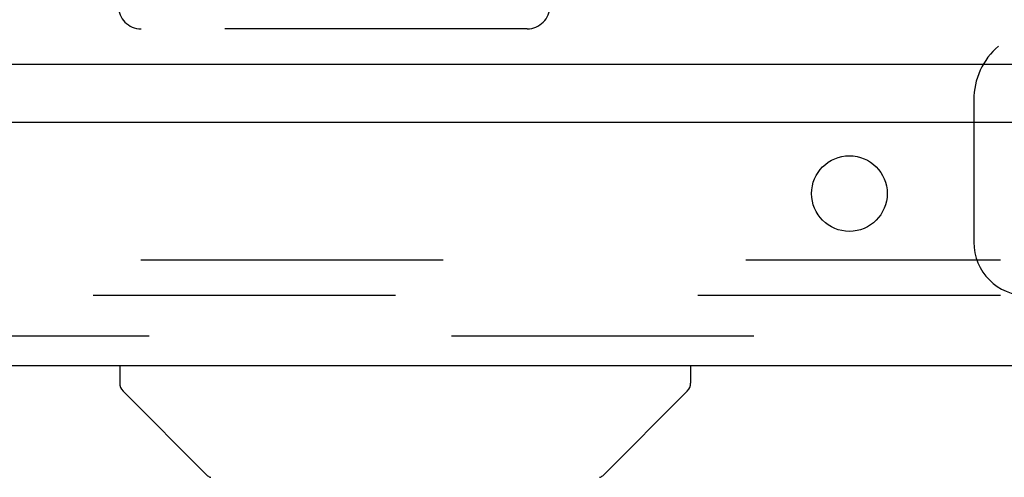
# Model space of a CAD drawing. Header units: inches. Extents: x 0 to 193, y 0 to 125.
# Tile 80 of 99: x 105.94 to 109.41, y 93.82 to 95.43. Entities that reach past the tile are written whole.
import ezdxf

# ---------------------------------------------------------------- set-up
doc = ezdxf.new("R2010")
doc.units = ezdxf.units.IN
doc.header["$LTSCALE"] = 10.63801
doc.header["$MEASUREMENT"] = 0
doc.linetypes.add('HIDDEN', pattern=[0.2, 0.1, -0.1])
doc.layers.get('0').update_dxf_attribs({"linetype": 'CONTINUOUS'})
doc.layers.add('DEFAULT_2', color=8, linetype='HIDDEN')
doc.layers.add('MAIN_ENCLOSURE_DOOR_ASSEMBLY', color=7, linetype='CONTINUOUS')

msp = doc.modelspace()

# ---------------------------------------------------------------- linework, layer by layer
at = {"color": 7, "linetype": 'Continuous'}
msp.add_line((112.2372, 95.2756), (72.8622, 95.2756), dxfattribs=at)
at = {"layer": 'DEFAULT_2', "color": 8, "linetype": 'HIDDEN'}
for p, q in [((107.7287, 95.4006), (106.3707, 95.4006)), ((109.2997, 95.1506), (109.2997, 94.6506)), ((74.4559, 94.5881), (109.3934, 94.5881)), ((109.3934, 94.4631), (74.4559, 94.4631))]:
    msp.add_line(p, q, dxfattribs=at)
for centre, radius, start, end in [((106.3707, 95.4806), 0.08, 180, 270), ((107.7287, 95.4806), 0.08, 270, 360), ((109.5497, 95.1506), 0.25, 130.7609, 180), ((109.4872, 94.6506), 0.1875, 180, 270)]:
    msp.add_arc(centre, radius, start, end, dxfattribs=at)
at = {"layer": 'MAIN_ENCLOSURE_DOOR_ASSEMBLY', "color": 3, "linetype": 'Continuous'}
for p, q in [((110.0922, 95.0716), (73.1947, 95.0716)), ((73.4212, 94.2176), (109.8657, 94.2176))]:
    msp.add_line(p, q, dxfattribs=at)
at = {"layer": 'MAIN_ENCLOSURE_DOOR_ASSEMBLY', "color": 8, "linetype": 'HIDDEN'}
msp.add_line((73.4212, 94.3216), (109.8657, 94.3216), dxfattribs=at)
at = {"layer": 'MAIN_ENCLOSURE_DOOR_ASSEMBLY', "color": 7, "linetype": 'Continuous'}
for p, q in [((106.2957, 94.2176), (106.2957, 94.1552)), ((108.3036, 94.2176), (108.3036, 94.1552)), ((106.6049, 93.8297), (106.3073, 94.1273)), ((107.9944, 93.8297), (108.2921, 94.1273))]:
    msp.add_line(p, q, dxfattribs=at)
at = {"layer": 'MAIN_ENCLOSURE_DOOR_ASSEMBLY', "color": 3, "linetype": 'Continuous'}
msp.add_circle((108.8622, 94.8216), 0.133, dxfattribs=at)
at = {"layer": 'MAIN_ENCLOSURE_DOOR_ASSEMBLY', "color": 7, "linetype": 'Continuous'}
for centre, radius, start, end in [((106.3351, 94.1552), 0.0394, 180, 225), ((108.2642, 94.1552), 0.0394, 315, 360), ((106.6188, 93.8436), 0.0197, 225, 262.5), ((107.9805, 93.8436), 0.0197, 277.5, 315)]:
    msp.add_arc(centre, radius, start, end, dxfattribs=at)

doc.saveas('drawing.dxf')
